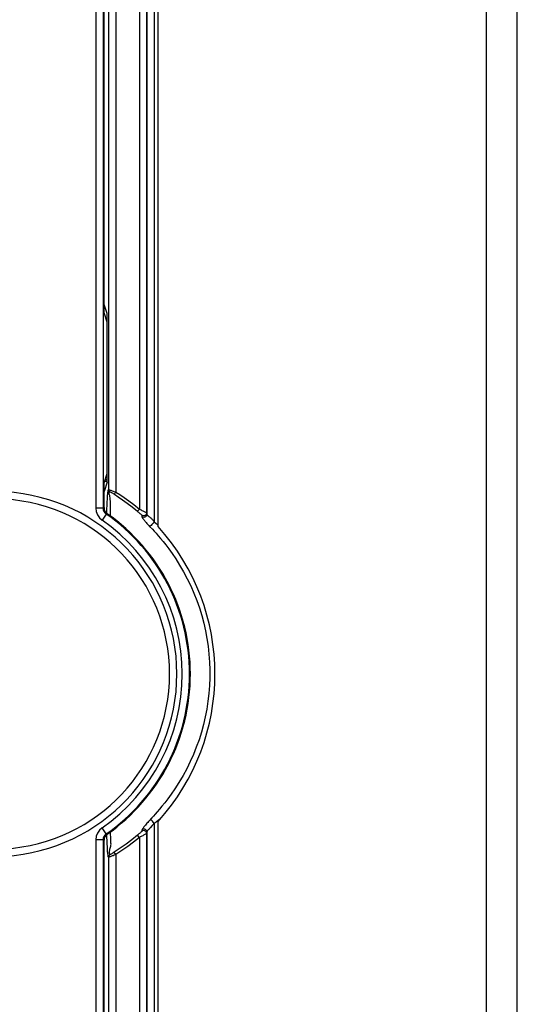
# Model space of a CAD drawing. Extents: x 30 to 410, y 34 to 287.
# Tile 19 of 50: x 101 to 108, y 211 to 224. Entities that reach past the tile are written whole.
import ezdxf

# ---------------------------------------------------------------- set-up
doc = ezdxf.new("R2010")
doc.units = 0
doc.header["$LTSCALE"] = 23.1
doc.layers.get('0').update_dxf_attribs({"linetype": 'CONTINUOUS'})

msp = doc.modelspace()

# ---------------------------------------------------------------- linework, layer by layer
at = {"color": 3, "linetype": 'CONTINUOUS'}
for p, q in [((107.645, 154.485), (107.645, 236.925)), ((108.065, 204.245), (108.065, 236.605)), ((103.145, 217.143), (103.145, 232.045)), ((103.145, 203.945), (103.145, 213.108))]:
    msp.add_line(p, q, dxfattribs=at)
at = {"color": 7, "linetype": 'CONTINUOUS'}
for p, q in [((102.405, 220.068), (102.405, 232.036)), ((102.466, 232.047), (102.466, 217.65)), ((102.566, 232.047), (102.566, 217.615)), ((102.293, 232.023), (102.293, 217.397)), ((102.393, 232.023), (102.393, 217.397)), ((102.889, 231.98), (102.889, 217.384)), ((102.989, 231.98), (102.989, 217.33)), ((102.993, 231.984), (102.993, 217.309)), ((103.093, 231.984), (103.093, 217.208)), ((102.447, 220.059), (102.405, 220.186)), ((102.447, 219.942), (102.405, 220.068)), ((102.447, 217.752), (102.447, 220.059)), ((102.405, 217.743), (102.447, 217.869)), ((102.447, 217.752), (102.405, 217.625)), ((102.405, 217.407), (102.405, 217.743)), ((102.412, 217.765), (102.447, 217.765)), ((102.447, 217.785), (102.419, 217.785)), ((102.497, 217.64), (102.518, 217.633)), ((102.518, 217.633), (102.566, 217.615)), ((102.393, 217.397), (102.293, 217.397)), ((102.393, 217.397), (102.405, 217.403)), ((102.405, 217.403), (102.405, 217.407)), ((102.405, 217.403), (102.405, 217.395)), ((102.444, 217.324), (102.445, 217.355)), ((102.889, 217.384), (102.863, 217.353)), ((102.435, 217.315), (102.378, 217.233)), ((102.435, 217.315), (102.447, 217.321)), ((102.449, 217.32), (102.447, 217.321)), ((102.924, 217.291), (102.925, 217.279)), ((103.137, 217.172), (103.145, 217.164)), ((102.435, 212.936), (102.378, 213.018)), ((103.064, 213.048), (103.038, 213.02)), ((103.093, 213.079), (103.093, 205.444)), ((103.17, 213.139), (103.145, 213.117)), ((102.447, 212.93), (102.435, 212.936)), ((102.447, 212.93), (102.435, 212.919)), ((102.446, 212.881), (102.445, 212.928)), ((102.447, 212.93), (102.449, 212.931)), ((102.496, 212.924), (102.494, 212.966)), ((102.889, 212.887), (102.863, 212.918)), ((102.889, 212.887), (102.889, 204.627)), ((102.989, 212.941), (102.989, 204.651)), ((102.993, 212.963), (102.993, 205.444)), ((102.293, 212.854), (102.293, 204.653)), ((102.393, 212.854), (102.293, 212.854)), ((102.393, 212.854), (102.393, 204.653)), ((102.405, 212.848), (102.393, 212.854)), ((102.405, 212.844), (102.405, 212.848)), ((102.405, 203.945), (102.405, 212.844)), ((102.466, 212.615), (102.466, 204.651)), ((102.566, 212.651), (102.545, 212.685)), ((102.566, 212.651), (102.566, 204.651))]:
    msp.add_line(p, q, dxfattribs=at)
for points in [[(102.445, 217.355), (102.446, 217.392), (102.448, 217.426), (102.449, 217.458), (102.45, 217.486), (102.451, 217.512), (102.452, 217.536), (102.454, 217.556), (102.455, 217.574), (102.456, 217.589), (102.457, 217.601), (102.458, 217.609), (102.459, 217.615), (102.46, 217.62), (102.461, 217.625), (102.462, 217.63), (102.462, 217.635), (102.463, 217.639), (102.464, 217.643), (102.465, 217.647), (102.466, 217.65)], [(102.466, 217.65), (102.468, 217.64), (102.473, 217.631), (102.481, 217.624)], [(102.466, 217.65), (102.467, 217.65), (102.47, 217.649), (102.475, 217.648), (102.481, 217.646), (102.488, 217.643), (102.497, 217.64)], [(102.493, 217.286), (102.494, 217.318), (102.494, 217.353), (102.494, 217.385), (102.494, 217.414), (102.494, 217.442), (102.493, 217.468), (102.492, 217.492), (102.49, 217.515), (102.488, 217.535), (102.485, 217.553), (102.483, 217.567), (102.48, 217.579), (102.478, 217.588), (102.477, 217.597), (102.477, 217.604), (102.476, 217.61), (102.477, 217.616), (102.478, 217.62), (102.479, 217.622), (102.481, 217.624)], [(102.481, 217.624), (102.482, 217.624), (102.484, 217.623), (102.487, 217.621), (102.491, 217.619), (102.497, 217.616), (102.503, 217.612), (102.509, 217.608), (102.516, 217.604), (102.524, 217.599), (102.531, 217.595), (102.539, 217.59), (102.547, 217.585)], [(102.566, 217.615), (102.56, 217.605), (102.555, 217.597), (102.551, 217.59), (102.548, 217.586), (102.547, 217.585)], [(102.566, 217.615), (102.621, 217.582), (102.68, 217.543), (102.744, 217.498), (102.814, 217.445), (102.889, 217.384)], [(102.547, 217.585), (102.6, 217.55), (102.657, 217.511), (102.72, 217.466), (102.789, 217.413), (102.863, 217.353)], [(102.293, 217.397), (102.298, 217.349), (102.315, 217.304), (102.342, 217.265), (102.378, 217.233)], [(102.393, 217.397), (102.395, 217.373), (102.404, 217.35), (102.417, 217.331), (102.435, 217.315)], [(102.405, 217.395), (102.406, 217.386), (102.409, 217.376), (102.412, 217.365), (102.418, 217.354), (102.425, 217.343), (102.435, 217.332), (102.447, 217.321)], [(102.863, 217.353), (102.87, 217.347), (102.877, 217.341), (102.884, 217.335), (102.891, 217.329), (102.897, 217.324), (102.903, 217.319), (102.908, 217.314), (102.913, 217.31), (102.917, 217.306), (102.92, 217.303), (102.922, 217.301), (102.922, 217.3)], [(102.889, 217.384), (102.901, 217.377), (102.913, 217.371), (102.924, 217.365), (102.935, 217.36), (102.946, 217.354), (102.956, 217.349), (102.965, 217.344), (102.973, 217.34), (102.979, 217.336), (102.985, 217.333), (102.988, 217.331), (102.989, 217.33)], [(102.989, 217.33), (102.987, 217.317), (102.981, 217.305), (102.971, 217.296), (102.959, 217.291), (102.946, 217.29), (102.934, 217.293), (102.922, 217.3)], [(102.922, 217.3), (102.923, 217.296), (102.924, 217.291)], [(102.993, 217.309), (102.99, 217.296), (102.984, 217.284), (102.974, 217.275), (102.962, 217.27), (102.949, 217.269), (102.937, 217.272), (102.925, 217.279)], [(102.925, 217.279), (102.926, 217.277), (102.926, 217.274), (102.928, 217.272), (102.929, 217.268), (102.931, 217.265), (102.934, 217.26), (102.937, 217.256), (102.941, 217.25), (102.945, 217.244), (102.95, 217.238), (102.956, 217.23), (102.962, 217.223), (102.969, 217.214), (102.976, 217.206), (102.984, 217.197), (102.992, 217.187), (103.001, 217.177), (103.01, 217.167), (103.02, 217.157), (103.03, 217.146)], [(102.989, 217.33), (102.99, 217.326), (102.991, 217.321), (102.992, 217.315), (102.993, 217.309)], [(102.993, 217.309), (102.993, 217.307), (102.994, 217.305), (102.996, 217.303), (102.999, 217.3), (103.002, 217.297), (103.006, 217.294), (103.015, 217.287)], [(103.015, 217.287), (103.02, 217.283), (103.026, 217.278), (103.032, 217.273), (103.038, 217.268), (103.045, 217.262), (103.052, 217.255), (103.059, 217.248), (103.066, 217.241), (103.072, 217.234), (103.079, 217.226), (103.086, 217.217), (103.093, 217.208)], [(103.093, 217.208), (103.077, 217.189), (103.062, 217.171), (103.049, 217.158), (103.037, 217.149), (103.03, 217.146)], [(103.093, 217.208), (103.114, 217.192), (103.137, 217.172)], [(103.03, 217.146), (103.068, 217.106), (103.091, 217.08), (103.118, 217.051), (103.147, 217.018), (103.179, 216.981), (103.213, 216.94), (103.251, 216.892), (103.293, 216.837), (103.338, 216.775), (103.387, 216.702), (103.44, 216.617), (103.494, 216.524), (103.545, 216.429), (103.592, 216.331), (103.635, 216.232), (103.675, 216.132), (103.711, 216.03), (103.743, 215.927), (103.77, 215.823), (103.794, 215.717), (103.814, 215.611), (103.83, 215.504), (103.842, 215.397), (103.85, 215.289), (103.854, 215.181), (103.854, 215.073), (103.849, 214.965), (103.841, 214.858), (103.828, 214.751), (103.812, 214.644), (103.791, 214.538), (103.767, 214.433), (103.738, 214.328), (103.706, 214.225), (103.669, 214.124), (103.629, 214.023), (103.585, 213.925), (103.538, 213.828), (103.487, 213.733), (103.432, 213.64), (103.377, 213.554), (103.326, 213.48), (103.28, 213.417), (103.238, 213.362), (103.199, 213.314), (103.164, 213.272), (103.132, 213.236), (103.105, 213.204), (103.081, 213.177), (103.059, 213.153), (103.027, 213.118)], [(102.378, 213.018), (102.342, 212.986), (102.315, 212.947), (102.298, 212.902), (102.293, 212.854)], [(103.027, 213.118), (103.015, 213.105), (103.003, 213.092), (102.993, 213.08), (102.983, 213.068), (102.973, 213.057), (102.965, 213.047), (102.957, 213.038), (102.951, 213.03), (102.945, 213.023), (102.94, 213.016), (102.936, 213.011), (102.933, 213.006), (102.93, 213.002), (102.928, 212.998), (102.927, 212.995), (102.926, 212.993)], [(103.038, 213.02), (103.03, 213.011), (103.023, 213.004), (103.017, 212.997), (103.011, 212.99), (103.007, 212.985), (103.002, 212.98), (102.999, 212.975), (102.996, 212.972), (102.994, 212.968), (102.993, 212.965), (102.993, 212.963)], [(103.093, 213.079), (103.08, 213.096), (103.068, 213.111), (103.056, 213.123), (103.046, 213.13), (103.039, 213.131)], [(103.093, 213.079), (103.083, 213.068), (103.074, 213.058), (103.064, 213.048)], [(103.145, 213.117), (103.118, 213.096), (103.093, 213.079)], [(102.435, 212.936), (102.417, 212.92), (102.404, 212.901), (102.395, 212.878), (102.393, 212.854)], [(102.435, 212.919), (102.425, 212.908), (102.418, 212.897), (102.412, 212.886), (102.409, 212.875), (102.406, 212.865), (102.405, 212.856), (102.405, 212.848)], [(102.485, 212.65), (102.484, 212.652), (102.483, 212.656), (102.482, 212.661), (102.481, 212.667), (102.481, 212.673), (102.48, 212.678), (102.479, 212.684), (102.479, 212.69), (102.479, 212.696), (102.481, 212.703), (102.483, 212.712), (102.487, 212.724), (102.491, 212.739), (102.495, 212.755), (102.498, 212.769), (102.5, 212.782), (102.501, 212.794), (102.5, 212.808), (102.5, 212.824), (102.499, 212.844), (102.498, 212.867), (102.497, 212.895), (102.496, 212.924)], [(102.863, 212.918), (102.787, 212.856), (102.708, 212.796), (102.627, 212.739), (102.545, 212.685)], [(102.889, 212.887), (102.811, 212.824), (102.732, 212.764), (102.65, 212.706), (102.566, 212.651)], [(102.922, 212.971), (102.922, 212.97), (102.92, 212.968), (102.917, 212.965), (102.913, 212.962), (102.908, 212.957), (102.903, 212.952), (102.897, 212.947), (102.891, 212.942), (102.884, 212.936), (102.877, 212.93), (102.87, 212.924), (102.863, 212.918)], [(102.989, 212.941), (102.988, 212.94), (102.985, 212.938), (102.98, 212.935), (102.973, 212.932), (102.965, 212.927), (102.956, 212.922), (102.946, 212.917), (102.936, 212.911), (102.924, 212.906), (102.913, 212.9), (102.901, 212.894), (102.889, 212.887)], [(102.926, 212.993), (102.926, 212.99), (102.925, 212.988), (102.925, 212.986), (102.925, 212.983), (102.924, 212.981), (102.924, 212.978), (102.924, 212.976), (102.923, 212.973), (102.922, 212.971)], [(102.989, 212.941), (102.987, 212.954), (102.981, 212.966), (102.971, 212.974), (102.959, 212.98), (102.946, 212.981), (102.934, 212.978), (102.922, 212.971)], [(102.993, 212.963), (102.99, 212.976), (102.984, 212.987), (102.975, 212.996), (102.963, 213.001), (102.95, 213.003), (102.937, 213), (102.926, 212.993)], [(102.993, 212.963), (102.992, 212.961), (102.992, 212.958), (102.992, 212.956), (102.991, 212.953), (102.991, 212.951), (102.991, 212.948), (102.99, 212.946), (102.99, 212.943), (102.989, 212.941)], [(102.466, 212.615), (102.465, 212.618), (102.464, 212.622), (102.463, 212.627), (102.462, 212.633), (102.461, 212.639), (102.46, 212.645), (102.46, 212.65), (102.459, 212.656), (102.459, 212.66), (102.458, 212.664), (102.458, 212.669), (102.457, 212.673), (102.456, 212.679), (102.455, 212.686), (102.454, 212.694), (102.454, 212.703), (102.453, 212.714), (102.452, 212.728), (102.451, 212.744), (102.451, 212.765), (102.45, 212.789), (102.448, 212.817), (102.447, 212.848), (102.446, 212.881)], [(102.566, 212.651), (102.542, 212.642), (102.53, 212.637), (102.519, 212.633), (102.508, 212.629), (102.498, 212.626), (102.489, 212.623), (102.481, 212.62), (102.475, 212.618), (102.47, 212.616), (102.467, 212.616), (102.466, 212.615)], [(102.466, 212.615), (102.468, 212.629), (102.475, 212.641), (102.485, 212.65)], [(102.545, 212.685), (102.537, 212.68), (102.53, 212.676), (102.523, 212.671), (102.516, 212.667), (102.51, 212.663), (102.504, 212.66), (102.499, 212.657), (102.494, 212.654), (102.491, 212.652), (102.488, 212.651), (102.486, 212.65), (102.485, 212.65)]]:
    msp.add_lwpolyline(points, dxfattribs=at)
for radius, start, end in [(2.498, 273.3878, 86.6122), (2.398, 273.3878, 86.6122), (2.571, 304.9582, 55.0418), (2.671, 304.9583, 55.0417), (2.683, 305.1381, 54.8619)]:
    msp.add_arc((100.905, 215.125), radius, start, end, dxfattribs=at)
at = {"color": 3, "linetype": 'CONTINUOUS'}
msp.add_arc((100.925, 215.125), 3, 317.7314, 42.2686, dxfattribs=at)

doc.saveas('drawing.dxf')
